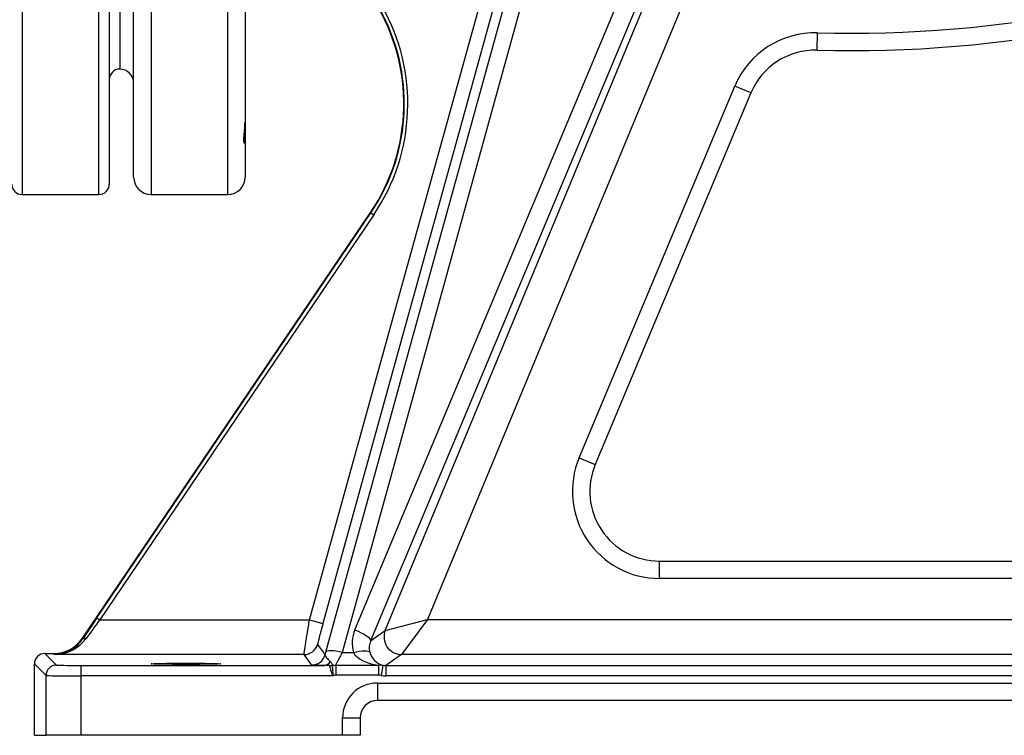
# Model space of a CAD drawing. Header units: millimetres. Extents: x 1600 to 4306, y 988 to 5170.
# Tile 13 of 21: x 3051 to 3616, y 988 to 1399. Entities that reach past the tile are written whole.
import ezdxf

# ---------------------------------------------------------------- set-up
doc = ezdxf.new("R2010")
doc.units = ezdxf.units.MM
doc.header["$LTSCALE"] = 2

msp = doc.modelspace()

# ---------------------------------------------------------------- linework, layer by layer
at = {"color": 8, "linetype": 'Continuous', "lineweight": 25}
for p, q in [((3052.34, 1978.66), (3052.34, 1298.87)), ((3096.34, 1298.87), (3096.34, 1978.66)), ((3126.34, 1525.46), (3126.34, 1298.87)), ((3170.34, 1298.87), (3170.34, 1525.46))]:
    msp.add_line(p, q, dxfattribs=at)
at = {"color": 7, "linetype": 'Continuous', "lineweight": 25}
for p, q in [((3102.34, 1972.87), (3102.34, 1304.87)), ((3108.34, 1906.87), (3108.34, 1370.87)), ((3243.38, 1048.97), (3449.36, 1540.4)), ((3458.41, 1534.15), (3252.43, 1042.72)), ((3116.34, 1308.87), (3116.34, 1528.8)), ((3180.34, 1498.27), (3180.34, 1340.32)), ((3260.87, 1048.69), (3419.71, 1431.86)), ((3438.19, 1424.2), (3285.08, 1054.86)), ((3508.79, 1381.74), (3509.06, 1391.73)), ((3372.18, 1147.79), (3461.58, 1361.08)), ((3470.8, 1357.21), (3381.41, 1143.93)), ((3470.8, 1357.21), (3461.58, 1361.08)), ((3180.25, 1339.01), (3180.34, 1340.32)), ((3180.34, 1340.32), (3180.34, 1328.34)), ((3180.34, 1328.34), (3180.34, 1308.87)), ((3052.34, 1298.87), (3096.34, 1298.87)), ((3126.34, 1298.87), (3170.34, 1298.87)), ((3087.02, 1044.24), (3252.34, 1288.47)), ((3095.26, 1055.91), (3252.57, 1288.31)), ((3254.23, 1287.19), (3096.91, 1054.79)), ((3252.57, 1288.31), (3252.34, 1288.47)), ((3252.57, 1288.31), (3254.23, 1287.19)), ((3372.18, 1147.79), (3381.41, 1143.93)), ((3418.3, 1078.47), (3418.3, 1088.47)), ((3418.3, 1088.47), (3835.71, 1088.47)), ((3835.71, 1078.47), (3418.3, 1078.47)), ((3095.26, 1055.91), (3096.91, 1054.79)), ((3096.91, 1054.79), (3217.34, 1054.79)), ((3217.34, 1054.79), (3225.05, 1052.65)), ((3260.87, 1048.69), (3285.08, 1054.86)), ((3285.08, 1054.86), (3270.11, 1034.86)), ((3285.08, 1054.86), (3919.95, 1054.86)), ((3252.43, 1042.72), (3260.87, 1048.69)), ((3087.02, 1044.24), (3087.2, 1043.89)), ((3065.36, 1035.45), (3072, 1028.81)), ((3065.36, 1035.45), (3070.46, 1035.45)), ((3070.8, 1034.79), (3070.46, 1035.45)), ((3214.23, 1034.79), (3070.8, 1034.79)), ((3236.1, 1035.96), (3242.53, 1035.96)), ((3270.11, 1034.86), (3261.21, 1028.57)), ((3929.95, 1034.86), (3270.11, 1034.86)), ((3066, 1022.81), (3059.36, 1029.45)), ((3059.36, 988.47), (3059.36, 1029.45)), ((3085.99, 1028.57), (3085.99, 1022.57)), ((3085.99, 1028.57), (3225.83, 1028.57)), ((3232.36, 1028.78), (3232.36, 1022.95)), ((3232.36, 1028.78), (3256.93, 1028.78)), ((3256.93, 1028.78), (3256.93, 1022.95)), ((3259.45, 1028.72), (3258.39, 1022.82)), ((3261.21, 1028.57), (3261.21, 1022.57)), ((3261.21, 1028.57), (3944.9, 1028.57)), ((3066, 988.47), (3066, 1022.81)), ((3085.99, 1022.57), (3085.99, 988.47)), ((3230.71, 1022.57), (3085.99, 1022.57)), ((3256.93, 1022.95), (3232.36, 1022.95)), ((3256.34, 1018.47), (3776.34, 1018.47)), ((3256.34, 1018.47), (3256.34, 1008.47)), ((3944.9, 1022.57), (3261.21, 1022.57)), ((3776.34, 1008.47), (3256.34, 1008.47)), ((3236.34, 988.47), (3236.34, 998.47)), ((3236.34, 998.47), (3246.34, 998.47)), ((3246.34, 998.47), (3246.34, 988.47)), ((3059.36, 988.47), (3066, 988.47)), ((3085.99, 988.47), (3066, 988.47)), ((3236.34, 988.47), (3085.99, 988.47)), ((3246.34, 988.47), (3236.34, 988.47))]:
    msp.add_line(p, q, dxfattribs=at)
at = {"color": 7, "linetype": 'Continuous', "lineweight": 25, "flags": 128}
for points in [[(3226.66, 1036.12), (3231.72, 1054.43), (3251.96, 1127.68), (3292.43, 1274.18), (3344.88, 1464.12)], [(3354.31, 1463.94), (3321.02, 1343.38), (3287.71, 1222.82), (3236.1, 1035.96)], [(3217.34, 1054.79), (3267.46, 1235.9), (3317.6, 1417.01)], [(3325.3, 1414.88), (3321.03, 1399.46), (3303.96, 1337.78), (3269.81, 1214.41), (3225.05, 1052.65)], [(3243.38, 1048.97), (3245.25, 1048.19), (3247.03, 1047.33), (3248.66, 1046.44), (3250.06, 1045.55), (3251.18, 1044.7), (3251.97, 1043.92), (3252.4, 1043.25), (3252.43, 1042.72)], [(3087.2, 1043.89), (3087.3, 1044), (3087.45, 1044.08), (3087.63, 1044.12), (3087.83, 1044.13), (3088.07, 1044.11), (3088.32, 1044.06), (3088.58, 1043.98), (3088.85, 1043.86)], [(3221.94, 1040.66), (3222.14, 1040.38), (3222.95, 1039.25), (3224.61, 1036.96), (3225, 1036.42), (3226.26, 1034.66)], [(3218.56, 1028.83), (3217.3, 1030.57), (3216.03, 1032.32), (3214.23, 1034.79)], [(3236.1, 1035.96), (3234.35, 1036.37), (3232.66, 1036.68), (3231.09, 1036.88), (3229.69, 1036.96), (3228.52, 1036.92), (3227.6, 1036.76), (3226.97, 1036.49), (3226.66, 1036.12)], [(3242.53, 1035.96), (3244.27, 1036.36), (3245.94, 1036.67), (3247.5, 1036.86), (3248.9, 1036.94), (3250.07, 1036.91), (3251, 1036.75), (3251.63, 1036.49), (3251.96, 1036.12)]]:
    msp.add_lwpolyline(points, dxfattribs=at)
at = {"color": 7, "linetype": 'Continuous', "lineweight": 25}
for centre, radius, start, end in [((3528.47, 2101.47), 710, 268.43329, 293.73942), ((3528.47, 2101.47), 720, 268.43329, 293.73942), ((3160.01, 1350.97), 111.49, 325.905, 31.7755), ((3160.01, 1350.97), 111.77, 325.905, 29.4596), ((3160.01, 1350.97), 113.77, 325.905, 29.4596), ((3507.69, 1341.75), 50, 88.4333, 157.2592), ((3507.69, 1341.75), 40, 88.4333, 157.2592), ((3108.34, 1364.87), 6, 90, 180), ((3108.34, 1362.87), 8, 0, 90), ((3126.34, 1308.87), 10, 180, 270), ((3170.34, 1308.87), 10, 270, 0), ((3052.34, 1304.87), 6, 180, 270), ((3096.34, 1304.87), 6, 270, 0), ((3418.3, 1128.47), 50, 157.2592, 270), ((3418.3, 1128.47), 40, 157.2592, 270), ((3270.11, 1044.86), 10, 157.516, 269.9683), ((3270.11, 1044.86), 10, 157.5182, 269.9653), ((3214.22, 1042.79), 8, 270.0139, 344.5124), ((3218.56, 1036.83), 8, 270.0138, 344.2966), ((3225.42, 1032.96), 4.41, 275.2871, 330.5563), ((3072, 1022.81), 6, 90.0204, 179.9796), ((3228.7, 1036.62), 8.19, 270.2826, 281.7316), ((3256.34, 998.47), 20, 90, 180), ((3256.34, 998.47), 10, 90, 180)]:
    msp.add_arc(centre, radius, start, end, dxfattribs=at)
at = {"color": 8, "linetype": 'Continuous', "lineweight": 25}
msp.add_arc((3178.34, 1328.34), 2, 0.002, 39.4769, dxfattribs=at)
at = {"color": 7, "linetype": 'Continuous', "lineweight": 25}
for centre, major_axis, ratio, start_param, end_param in [((3095.72, 1055.91), (14.9, 22), 0.014453, 1.580583, 2.158361), ((3097.37, 1054.79), (14.9, 20), 0.014914, 1.581905, 2.159683), ((3261.63, 1041.36), (9.59, 17.47), 0.991785, 1.676778, 2.344196), ((3280.93, 1044.86), (20.06, -3.83), 0.009059, 3.122262, 3.123592), ((3070.45, 1055.45), (-9.38, 17.67), 0.999805, 2.65381, 3.629375), ((3070.8, 1054.79), (10.35, 17.25), 0.978499, 3.691866, 4.667431), ((3070.8, 1054.79), (21.71, 2.18), 0.915939, 4.620808, 5.596373), ((3261.63, 1038.87), (4.99, 8.83), 0.98357, 1.685805, 2.353223), ((3065.36, 1029.45), (4.24, -4.24), 0.999695, 2.356347, 3.926839), ((3261.12, 1038.51), (19.32, -0.24), 0.517536, 3.422831, 4.500073), ((3261.12, 1038.51), (-2.98, 9.6), 0.941561, 1.526977, 2.645957), ((3280.93, 1034.86), (10.83, 0), 0.016124, 3.117453, 3.118784), ((3085.99, 1028.81), (14, 0), 0.017455, 3.159046, 4.712389), ((3261.21, 1038.57), (8.17, 5.78), 0.998996, 3.919843, 4.096806), ((3085.99, 1022.81), (20, 0), 0.012219, 3.159046, 4.712389), ((3261.21, 1038.57), (-13.07, -9.24), 0.999543, 0.77825, 0.955214)]:
    msp.add_ellipse(centre, major_axis=major_axis, ratio=ratio, start_param=start_param, end_param=end_param, dxfattribs=at)
msp.add_ellipse((3146.34, 1029.51), major_axis=(20, 0), ratio=0.017455, dxfattribs=at)
at = {"color": 8, "linetype": 'Continuous', "lineweight": 25}
msp.add_open_spline([(3180.34, 1328.34), (3180.27, 1328.22), (3180.12, 1327.96), (3179.67, 1328.97), (3179.54, 1331.07), (3179.96, 1334.13), (3180.17, 1337.56), (3180.25, 1339.01)], degree=3, knots=[0, 0, 0, 0, 0.199741, 0.407183, 0.547921, 0.809251, 1, 1, 1, 1], dxfattribs=at)
at = {"color": 7, "linetype": 'Continuous', "lineweight": 25}
for points, knots in [([(3179.84, 1329.62), (3179.86, 1329.6), (3179.96, 1329.47), (3179.98, 1329.4), (3179.98, 1329.42), (3179.86, 1329.75), (3179.76, 1330.49), (3179.77, 1331.92), (3179.91, 1333.93), (3180.17, 1336.25), (3180.26, 1338.16), (3180.3, 1339)], [0, 0, 0, 0, 0.012504, 0.059872, 0.138691, 0.264395, 0.40487, 0.556076, 0.705838, 0.870821, 1, 1, 1, 1]), ([(3214.23, 1034.79), (3214.22, 1034.8), (3214.22, 1034.85), (3214.23, 1035), (3214.24, 1035.11), (3214.29, 1035.52), (3214.35, 1035.92), (3214.46, 1036.69), (3214.5, 1036.98), (3214.59, 1037.62), (3214.64, 1037.96), (3214.81, 1039.07), (3214.94, 1039.9), (3215.15, 1041.29), (3215.23, 1041.78), (3215.39, 1042.79), (3215.47, 1043.31), (3215.73, 1044.93), (3215.91, 1046.06), (3216.2, 1047.86), (3216.3, 1048.47), (3216.5, 1049.71), (3216.6, 1050.33), (3216.91, 1052.22), (3217.12, 1053.49), (3217.34, 1054.79)], [0, 0, 0, 0, 0.0625, 0.0625, 0.125, 0.125, 0.25, 0.25, 0.3125, 0.3125, 0.375, 0.375, 0.5, 0.5, 0.5625, 0.5625, 0.625, 0.625, 0.75, 0.75, 0.8125, 0.8125, 0.875, 0.875, 1, 1, 1, 1]), ([(3225.05, 1052.65), (3224.84, 1051.89), (3224.63, 1051.13), (3224.32, 1050.01), (3224.22, 1049.64), (3224.02, 1048.91), (3223.92, 1048.54), (3223.63, 1047.47), (3223.45, 1046.79), (3223.2, 1045.82), (3223.11, 1045.51), (3222.95, 1044.9), (3222.88, 1044.6), (3222.66, 1043.77), (3222.53, 1043.26), (3222.3, 1042.37), (3222.21, 1041.98), (3222.06, 1041.35), (3222, 1041.1), (3221.94, 1040.76), (3221.93, 1040.67), (3221.94, 1040.66)], [0, 0, 0, 0, 0.125, 0.125, 0.1875, 0.1875, 0.25, 0.25, 0.375, 0.375, 0.4375, 0.4375, 0.5, 0.5, 0.625, 0.625, 0.75, 0.75, 0.875, 0.875, 1, 1, 1, 1]), ([(3236.1, 1035.96), (3235.65, 1035.14), (3235.22, 1034.35), (3234.61, 1033.22), (3234.41, 1032.85), (3234.04, 1032.14), (3233.86, 1031.8), (3233.53, 1031.17), (3233.38, 1030.87), (3233.09, 1030.31), (3232.96, 1030.05), (3232.73, 1029.59), (3232.63, 1029.39), (3232.47, 1029.04), (3232.4, 1028.9), (3232.36, 1028.78)], [0, 0, 0, 0, 0.25, 0.25, 0.375, 0.375, 0.5, 0.5, 0.625, 0.625, 0.75, 0.75, 0.875, 0.875, 1, 1, 1, 1]), ([(3226.26, 1034.66), (3226.21, 1034.43), (3226.27, 1034.18), (3226.56, 1033.62), (3226.8, 1033.32), (3227.38, 1032.67), (3227.73, 1032.32), (3228.47, 1031.57), (3228.87, 1031.18), (3229.26, 1030.79)], [0, 0, 0, 0, 0.25, 0.25, 0.5, 0.5, 0.75, 0.75, 1, 1, 1, 1]), ([(3229.26, 1030.79), (3229.65, 1030.4), (3229.95, 1029.95), (3230.23, 1029.36), (3230.3, 1029.18), (3230.37, 1028.85), (3230.38, 1028.71), (3230.36, 1028.6)], [0, 0, 0, 0, 0.5, 0.5, 0.75, 0.75, 1, 1, 1, 1]), ([(3225.83, 1028.57), (3224.71, 1028.58), (3223.7, 1028.6), (3221.91, 1028.64), (3221.15, 1028.66), (3220.22, 1028.7), (3219.94, 1028.71), (3219.45, 1028.73), (3219.25, 1028.74), (3218.76, 1028.78), (3218.58, 1028.8), (3218.56, 1028.83)], [0, 0, 0, 0, 0.25, 0.25, 0.5, 0.5, 0.625, 0.625, 0.75, 0.75, 1, 1, 1, 1]), ([(3228.74, 1028.43), (3228.74, 1028.44), (3228.72, 1028.44), (3228.68, 1028.45), (3228.65, 1028.46), (3228.57, 1028.47), (3228.51, 1028.47), (3228.33, 1028.49), (3228.21, 1028.5), (3227.84, 1028.52), (3227.59, 1028.53), (3226.84, 1028.56), (3226.33, 1028.57), (3225.83, 1028.57)], [0, 0, 0, 0, 0.03125, 0.03125, 0.0625, 0.0625, 0.125, 0.125, 0.25, 0.25, 0.5, 0.5, 1, 1, 1, 1]), ([(3228.74, 1028.43), (3228.78, 1028.28), (3228.84, 1028.01), (3229.04, 1027.26), (3229.16, 1026.79), (3229.48, 1025.71), (3229.66, 1025.11), (3230, 1024.16), (3230.13, 1023.84), (3230.33, 1023.36), (3230.4, 1023.2), (3230.55, 1022.88), (3230.63, 1022.72), (3230.71, 1022.57)], [0, 0, 0, 0, 0.25, 0.25, 0.5, 0.5, 0.75, 0.75, 0.875, 0.875, 0.9375, 0.9375, 1, 1, 1, 1]), ([(3230.36, 1028.6), (3230.37, 1028.45), (3230.39, 1028.18), (3230.45, 1027.44), (3230.49, 1026.98), (3230.57, 1025.88), (3230.61, 1025.27), (3230.68, 1024.29), (3230.7, 1023.95), (3230.72, 1023.26), (3230.73, 1022.91), (3230.71, 1022.57)], [0, 0, 0, 0, 0.25, 0.25, 0.5, 0.5, 0.75, 0.75, 0.875, 0.875, 1, 1, 1, 1]), ([(3232.36, 1022.95), (3232.07, 1022.95), (3231.79, 1022.92), (3231.24, 1022.79), (3230.97, 1022.69), (3230.71, 1022.57)], [0, 0, 0, 0, 0.5, 0.5, 1, 1, 1, 1])]:
    msp.add_open_spline(points, degree=3, knots=knots, dxfattribs=at)
for points in [[(3226.26, 1034.66), (3226.39, 1035.14), (3226.53, 1035.62), (3226.66, 1036.12)], [(3230.36, 1028.6), (3231.02, 1028.73), (3231.68, 1028.79), (3232.36, 1028.78)], [(3256.93, 1028.78), (3257.77, 1028.88), (3258.62, 1028.86), (3259.45, 1028.72)], [(3258.39, 1022.82), (3257.91, 1022.91), (3257.42, 1022.95), (3256.93, 1022.95)]]:
    msp.add_open_spline(points, degree=3, dxfattribs=at)

doc.saveas('drawing.dxf')
